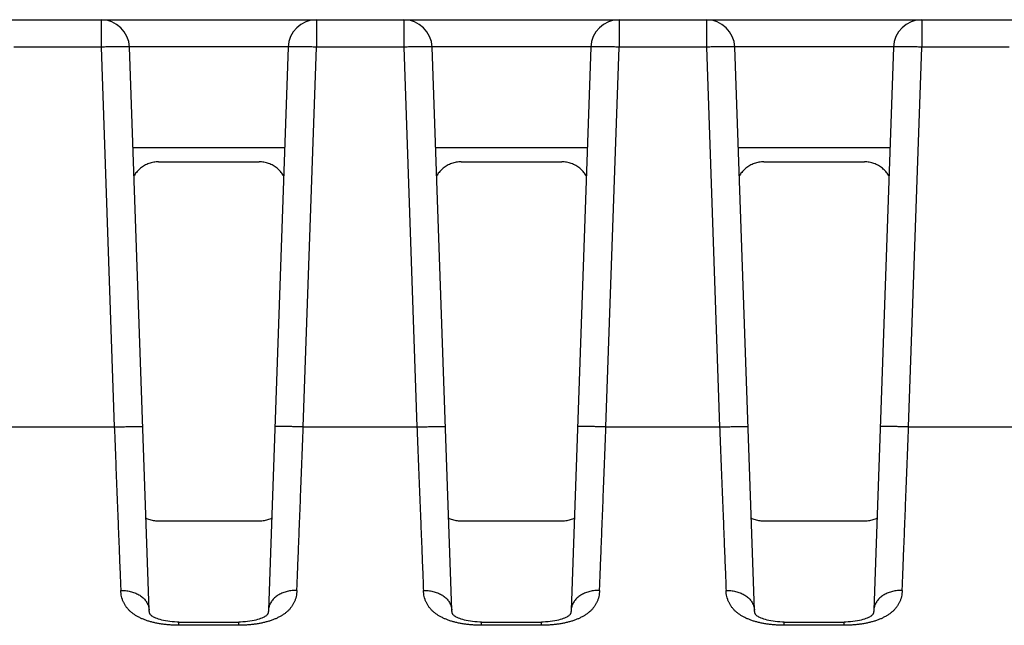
# Model space of a CAD drawing. Header units: inches. Extents: x 0 to 34, y 0 to 22.
# Tile 77 of 93: x 16.815 to 17.508, y 18.977 to 19.403. Entities that reach past the tile are written whole.
import ezdxf

# ---------------------------------------------------------------- set-up
doc = ezdxf.new("R2010")
doc.units = ezdxf.units.IN
doc.header["$LTSCALE"] = 1.87
doc.header["$MEASUREMENT"] = 0
doc.layers.get('0').update_dxf_attribs({"linetype": 'CONTINUOUS'})

msp = doc.modelspace()

# ---------------------------------------------------------------- linework, layer by layer
at = {"color": 7, "linetype": 'CONTINUOUS'}
for p, q in [((16.03797, 19.40269), (18.61252, 19.40269)), ((16.87229, 19.40269), (16.87229, 19.38339)), ((17.02392, 19.40269), (17.02392, 19.38339)), ((17.08529, 19.40269), (17.08529, 19.38339)), ((17.23692, 19.40269), (17.23692, 19.38339)), ((17.29829, 19.40269), (17.29829, 19.38339)), ((17.44992, 19.40269), (17.44992, 19.38339)), ((16.87229, 19.38339), (16.81092, 19.38339)), ((16.87229, 19.38339), (16.88161, 19.11619)), ((17.00394, 19.38356), (16.89228, 19.38356)), ((16.90611, 18.98735), (16.89228, 19.38339)), ((17.00393, 19.38339), (16.9901, 18.98735)), ((17.0146, 19.11619), (17.02392, 19.38339)), ((17.08529, 19.38339), (17.02392, 19.38339)), ((17.08529, 19.38339), (17.09461, 19.11619)), ((17.21694, 19.38356), (17.10528, 19.38356)), ((17.11911, 18.98735), (17.10528, 19.38339)), ((17.21693, 19.38339), (17.2031, 18.98735)), ((17.2276, 19.11619), (17.23692, 19.38339)), ((17.29829, 19.38339), (17.23692, 19.38339)), ((17.29829, 19.38339), (17.30761, 19.11619)), ((17.42994, 19.38356), (17.31828, 19.38356)), ((17.33211, 18.98735), (17.31828, 19.38339)), ((17.42993, 19.38339), (17.4161, 18.98735)), ((17.4406, 19.11619), (17.44992, 19.38339)), ((17.51129, 19.38339), (17.44992, 19.38339)), ((16.89475, 19.31269), (17.00147, 19.31269)), ((17.10775, 19.31269), (17.21447, 19.31269)), ((17.32075, 19.31269), (17.42747, 19.31269)), ((16.91269, 19.30269), (16.98352, 19.30269)), ((17.12569, 19.30269), (17.19652, 19.30269)), ((17.33869, 19.30269), (17.40952, 19.30269)), ((16.8016, 19.11619), (16.88161, 19.11619)), ((17.0146, 19.11619), (17.09461, 19.11619)), ((17.2276, 19.11619), (17.30761, 19.11619)), ((17.4406, 19.11619), (17.52061, 19.11619)), ((16.91239, 19.05013), (16.98383, 19.05013)), ((17.12539, 19.05013), (17.19683, 19.05013)), ((17.33839, 19.05013), (17.40983, 19.05013)), ((16.92707, 18.97666), (16.92707, 18.97895)), ((16.92707, 18.97895), (16.96915, 18.97895)), ((16.96915, 18.97666), (16.92707, 18.97666)), ((17.14007, 18.97666), (17.14007, 18.97895)), ((17.14007, 18.97895), (17.18215, 18.97895)), ((17.18215, 18.97666), (17.14007, 18.97666)), ((17.35307, 18.97666), (17.35307, 18.97895)), ((17.35307, 18.97895), (17.39515, 18.97895)), ((17.39515, 18.97666), (17.35307, 18.97666))]:
    msp.add_line(p, q, dxfattribs=at)
for points in [[(16.92707, 18.97895), (16.92576, 18.97896), (16.92405, 18.97903), (16.92237, 18.97914), (16.92074, 18.9793), (16.91917, 18.9795), (16.91768, 18.97974), (16.91628, 18.98002), (16.91497, 18.98032), (16.91376, 18.98065), (16.91266, 18.98099), (16.91166, 18.98135), (16.91075, 18.98171), (16.90994, 18.98208), (16.90922, 18.98245), (16.9086, 18.98282), (16.90809, 18.98316), (16.90766, 18.98349), (16.90733, 18.98377), (16.90709, 18.98403), (16.90691, 18.98425), (16.90677, 18.98445), (16.90665, 18.98466), (16.90653, 18.98492), (16.9064, 18.98529), (16.90628, 18.98581), (16.90617, 18.98653), (16.90611, 18.98735)], [(16.9901, 18.98735), (16.99005, 18.98653), (16.98994, 18.98581), (16.98981, 18.98529), (16.98969, 18.98492), (16.98957, 18.98466), (16.98945, 18.98445), (16.98931, 18.98425), (16.98913, 18.98403), (16.98888, 18.98377), (16.98855, 18.98348), (16.98813, 18.98316), (16.98761, 18.98281), (16.98699, 18.98245), (16.98627, 18.98208), (16.98546, 18.98171), (16.98455, 18.98135), (16.98355, 18.98099), (16.98244, 18.98065), (16.98123, 18.98032), (16.97992, 18.98002), (16.97851, 18.97974), (16.97702, 18.9795), (16.97544, 18.9793), (16.97381, 18.97914), (16.97213, 18.97902), (16.97043, 18.97896), (16.96915, 18.97895)], [(17.14007, 18.97895), (17.13876, 18.97896), (17.13705, 18.97903), (17.13537, 18.97914), (17.13374, 18.9793), (17.13217, 18.9795), (17.13068, 18.97974), (17.12928, 18.98002), (17.12797, 18.98032), (17.12676, 18.98065), (17.12566, 18.98099), (17.12466, 18.98135), (17.12375, 18.98171), (17.12294, 18.98208), (17.12222, 18.98245), (17.1216, 18.98282), (17.12109, 18.98316), (17.12066, 18.98349), (17.12033, 18.98377), (17.12009, 18.98403), (17.11991, 18.98425), (17.11977, 18.98445), (17.11965, 18.98466), (17.11953, 18.98492), (17.1194, 18.98529), (17.11928, 18.98581), (17.11917, 18.98653), (17.11911, 18.98735)], [(17.2031, 18.98735), (17.20305, 18.98653), (17.20294, 18.98581), (17.20281, 18.98529), (17.20269, 18.98492), (17.20257, 18.98466), (17.20245, 18.98445), (17.20231, 18.98425), (17.20213, 18.98403), (17.20188, 18.98377), (17.20155, 18.98348), (17.20113, 18.98316), (17.20061, 18.98281), (17.19999, 18.98245), (17.19927, 18.98208), (17.19846, 18.98171), (17.19755, 18.98135), (17.19655, 18.98099), (17.19544, 18.98065), (17.19423, 18.98032), (17.19292, 18.98002), (17.19151, 18.97974), (17.19002, 18.9795), (17.18844, 18.9793), (17.18681, 18.97914), (17.18513, 18.97902), (17.18343, 18.97896), (17.18215, 18.97895)], [(17.35307, 18.97895), (17.35176, 18.97896), (17.35005, 18.97903), (17.34837, 18.97914), (17.34674, 18.9793), (17.34517, 18.9795), (17.34368, 18.97974), (17.34228, 18.98002), (17.34097, 18.98032), (17.33976, 18.98065), (17.33866, 18.98099), (17.33766, 18.98135), (17.33675, 18.98171), (17.33594, 18.98208), (17.33522, 18.98245), (17.3346, 18.98282), (17.33409, 18.98316), (17.33366, 18.98349), (17.33333, 18.98377), (17.33309, 18.98403), (17.33291, 18.98425), (17.33277, 18.98445), (17.33265, 18.98466), (17.33253, 18.98492), (17.3324, 18.98529), (17.33228, 18.98581), (17.33217, 18.98653), (17.33211, 18.98735)], [(17.4161, 18.98735), (17.41605, 18.98653), (17.41594, 18.98581), (17.41581, 18.98529), (17.41569, 18.98492), (17.41557, 18.98466), (17.41545, 18.98445), (17.41531, 18.98425), (17.41513, 18.98403), (17.41488, 18.98377), (17.41455, 18.98348), (17.41413, 18.98316), (17.41361, 18.98281), (17.41299, 18.98245), (17.41227, 18.98208), (17.41146, 18.98171), (17.41055, 18.98135), (17.40955, 18.98099), (17.40844, 18.98065), (17.40723, 18.98032), (17.40592, 18.98002), (17.40451, 18.97974), (17.40302, 18.9795), (17.40144, 18.9793), (17.39981, 18.97914), (17.39813, 18.97902), (17.39643, 18.97896), (17.39515, 18.97895)]]:
    msp.add_lwpolyline(points, dxfattribs=at)
for centre, start, end in [((16.87229, 19.38269), 2, 90), ((17.02392, 19.38269), 90, 178), ((17.08529, 19.38269), 2, 90), ((17.23692, 19.38269), 90, 178), ((17.29829, 19.38269), 2, 90), ((17.44992, 19.38269), 90, 178)]:
    msp.add_arc(centre, 0.02, start, end, dxfattribs=at)
for points, knots in [([(16.89228, 19.38339), (16.89228, 19.38342), (16.89216, 19.38347), (16.89197, 19.3835), (16.89162, 19.38355), (16.89115, 19.38358), (16.89055, 19.38362), (16.88983, 19.38364), (16.88898, 19.38366), (16.88802, 19.38367), (16.88696, 19.38368), (16.88579, 19.38368), (16.88454, 19.38367), (16.88319, 19.38366), (16.88178, 19.38364), (16.8803, 19.38361), (16.87876, 19.38358), (16.87719, 19.38354), (16.87557, 19.3835), (16.87394, 19.38345), (16.87284, 19.38341), (16.87229, 19.38339)], [0, 0, 0, 0, 0.004457, 0.015045, 0.032194, 0.055875, 0.085959, 0.122256, 0.164525, 0.212485, 0.265811, 0.324142, 0.387082, 0.454204, 0.525051, 0.599141, 0.675969, 0.755013, 0.835734, 0.917582, 1, 1, 1, 1]), ([(17.02392, 19.38339), (17.02337, 19.38341), (17.02228, 19.38345), (17.02064, 19.3835), (17.01903, 19.38354), (17.01745, 19.38358), (17.01592, 19.38361), (17.01444, 19.38364), (17.01302, 19.38366), (17.01168, 19.38367), (17.01042, 19.38368), (17.00926, 19.38368), (17.00819, 19.38367), (17.00724, 19.38366), (17.00639, 19.38364), (17.00567, 19.38362), (17.00506, 19.38358), (17.0046, 19.38355), (17.00424, 19.3835), (17.00406, 19.38347), (17.00394, 19.38342), (17.00393, 19.38339)], [0, 0, 0, 0, 0.082418, 0.164266, 0.244987, 0.324031, 0.400859, 0.474949, 0.545796, 0.612918, 0.675858, 0.734189, 0.787515, 0.835475, 0.877744, 0.914041, 0.944125, 0.967806, 0.984955, 0.995543, 1, 1, 1, 1]), ([(17.10528, 19.38339), (17.10528, 19.38342), (17.10516, 19.38347), (17.10497, 19.3835), (17.10462, 19.38355), (17.10415, 19.38358), (17.10355, 19.38362), (17.10283, 19.38364), (17.10198, 19.38366), (17.10102, 19.38367), (17.09996, 19.38368), (17.09879, 19.38368), (17.09754, 19.38367), (17.09619, 19.38366), (17.09478, 19.38364), (17.0933, 19.38361), (17.09176, 19.38358), (17.09019, 19.38354), (17.08857, 19.3835), (17.08694, 19.38345), (17.08584, 19.38341), (17.08529, 19.38339)], [0, 0, 0, 0, 0.004457, 0.015045, 0.032194, 0.055875, 0.085959, 0.122256, 0.164525, 0.212485, 0.265811, 0.324142, 0.387082, 0.454204, 0.525051, 0.599141, 0.675969, 0.755013, 0.835734, 0.917582, 1, 1, 1, 1]), ([(17.23692, 19.38339), (17.23637, 19.38341), (17.23528, 19.38345), (17.23364, 19.3835), (17.23203, 19.38354), (17.23045, 19.38358), (17.22892, 19.38361), (17.22744, 19.38364), (17.22602, 19.38366), (17.22468, 19.38367), (17.22342, 19.38368), (17.22226, 19.38368), (17.22119, 19.38367), (17.22024, 19.38366), (17.21939, 19.38364), (17.21867, 19.38362), (17.21806, 19.38358), (17.2176, 19.38355), (17.21724, 19.3835), (17.21706, 19.38347), (17.21694, 19.38342), (17.21693, 19.38339)], [0, 0, 0, 0, 0.082418, 0.164266, 0.244987, 0.324031, 0.400859, 0.474949, 0.545796, 0.612918, 0.675858, 0.734189, 0.787515, 0.835475, 0.877744, 0.914041, 0.944125, 0.967806, 0.984955, 0.995543, 1, 1, 1, 1]), ([(17.31828, 19.38339), (17.31828, 19.38342), (17.31816, 19.38347), (17.31797, 19.3835), (17.31762, 19.38355), (17.31715, 19.38358), (17.31655, 19.38362), (17.31583, 19.38364), (17.31498, 19.38366), (17.31402, 19.38367), (17.31296, 19.38368), (17.31179, 19.38368), (17.31054, 19.38367), (17.30919, 19.38366), (17.30778, 19.38364), (17.3063, 19.38361), (17.30476, 19.38358), (17.30319, 19.38354), (17.30157, 19.3835), (17.29994, 19.38345), (17.29884, 19.38341), (17.29829, 19.38339)], [0, 0, 0, 0, 0.004457, 0.015045, 0.032194, 0.055875, 0.085959, 0.122256, 0.164525, 0.212485, 0.265811, 0.324142, 0.387082, 0.454204, 0.525051, 0.599141, 0.675969, 0.755013, 0.835734, 0.917582, 1, 1, 1, 1]), ([(17.44992, 19.38339), (17.44937, 19.38341), (17.44828, 19.38345), (17.44664, 19.3835), (17.44503, 19.38354), (17.44345, 19.38358), (17.44192, 19.38361), (17.44044, 19.38364), (17.43902, 19.38366), (17.43768, 19.38367), (17.43642, 19.38368), (17.43526, 19.38368), (17.43419, 19.38367), (17.43324, 19.38366), (17.43239, 19.38364), (17.43167, 19.38362), (17.43106, 19.38358), (17.4306, 19.38355), (17.43024, 19.3835), (17.43006, 19.38347), (17.42994, 19.38342), (17.42993, 19.38339)], [0, 0, 0, 0, 0.082418, 0.164266, 0.244987, 0.324031, 0.400859, 0.474949, 0.545796, 0.612918, 0.675858, 0.734189, 0.787515, 0.835475, 0.877744, 0.914041, 0.944125, 0.967806, 0.984955, 0.995543, 1, 1, 1, 1]), ([(16.91269, 19.30269), (16.91212, 19.30269), (16.91099, 19.30264), (16.90929, 19.30243), (16.90762, 19.30206), (16.90599, 19.30156), (16.9044, 19.30092), (16.90288, 19.30015), (16.90142, 19.29925), (16.90005, 19.29823), (16.89878, 19.2971), (16.89763, 19.2959), (16.89664, 19.29467), (16.89593, 19.29364), (16.89555, 19.29303), (16.89544, 19.29282)], [0, 0, 0, 0, 0.082065, 0.164208, 0.246265, 0.328403, 0.41038, 0.492435, 0.574534, 0.656767, 0.738704, 0.819504, 0.896617, 0.966349, 1, 1, 1, 1]), ([(17.00078, 19.29282), (17.00066, 19.29303), (17.00029, 19.29364), (16.99958, 19.29467), (16.99859, 19.2959), (16.99744, 19.2971), (16.99616, 19.29823), (16.99479, 19.29925), (16.99334, 19.30015), (16.99181, 19.30092), (16.99023, 19.30156), (16.9886, 19.30206), (16.98693, 19.30243), (16.98523, 19.30264), (16.98409, 19.30269), (16.98352, 19.30269)], [0, 0, 0, 0, 0.03365, 0.103382, 0.180495, 0.261296, 0.343233, 0.425466, 0.507565, 0.58962, 0.671597, 0.753735, 0.835792, 0.917935, 1, 1, 1, 1]), ([(17.12569, 19.30269), (17.12512, 19.30269), (17.12399, 19.30264), (17.12229, 19.30243), (17.12062, 19.30206), (17.11899, 19.30156), (17.1174, 19.30092), (17.11588, 19.30015), (17.11442, 19.29925), (17.11305, 19.29823), (17.11178, 19.2971), (17.11063, 19.2959), (17.10964, 19.29467), (17.10893, 19.29364), (17.10855, 19.29303), (17.10844, 19.29282)], [0, 0, 0, 0, 0.082065, 0.164208, 0.246265, 0.328403, 0.41038, 0.492435, 0.574534, 0.656767, 0.738704, 0.819504, 0.896617, 0.966349, 1, 1, 1, 1]), ([(17.21378, 19.29282), (17.21366, 19.29303), (17.21329, 19.29364), (17.21258, 19.29467), (17.21159, 19.2959), (17.21044, 19.2971), (17.20916, 19.29823), (17.20779, 19.29925), (17.20634, 19.30015), (17.20481, 19.30092), (17.20323, 19.30156), (17.2016, 19.30206), (17.19993, 19.30243), (17.19823, 19.30264), (17.19709, 19.30269), (17.19652, 19.30269)], [0, 0, 0, 0, 0.03365, 0.103382, 0.180495, 0.261296, 0.343233, 0.425466, 0.507565, 0.58962, 0.671597, 0.753735, 0.835792, 0.917935, 1, 1, 1, 1]), ([(17.33869, 19.30269), (17.33812, 19.30269), (17.33699, 19.30264), (17.33529, 19.30243), (17.33362, 19.30206), (17.33199, 19.30156), (17.3304, 19.30092), (17.32888, 19.30015), (17.32742, 19.29925), (17.32605, 19.29823), (17.32478, 19.2971), (17.32363, 19.2959), (17.32264, 19.29467), (17.32193, 19.29364), (17.32155, 19.29303), (17.32144, 19.29282)], [0, 0, 0, 0, 0.082065, 0.164208, 0.246265, 0.328403, 0.41038, 0.492435, 0.574534, 0.656767, 0.738704, 0.819504, 0.896617, 0.966349, 1, 1, 1, 1]), ([(17.42678, 19.29282), (17.42666, 19.29303), (17.42629, 19.29364), (17.42558, 19.29467), (17.42459, 19.2959), (17.42344, 19.2971), (17.42216, 19.29823), (17.42079, 19.29925), (17.41934, 19.30015), (17.41781, 19.30092), (17.41623, 19.30156), (17.4146, 19.30206), (17.41293, 19.30243), (17.41123, 19.30264), (17.41009, 19.30269), (17.40952, 19.30269)], [0, 0, 0, 0, 0.03365, 0.103382, 0.180495, 0.261296, 0.343233, 0.425466, 0.507565, 0.58962, 0.671597, 0.753735, 0.835792, 0.917935, 1, 1, 1, 1]), ([(16.88161, 19.11619), (16.88172, 19.1135), (16.88193, 19.10813), (16.88224, 19.1001), (16.88255, 19.09211), (16.88286, 19.08419), (16.88317, 19.07635), (16.88347, 19.06862), (16.88377, 19.06101), (16.88407, 19.05355), (16.88435, 19.04626), (16.88463, 19.03916), (16.8849, 19.03226), (16.88517, 19.02557), (16.88542, 19.01912), (16.88567, 19.01293), (16.8859, 19.007), (16.88605, 19.00313), (16.88613, 19.00125)], [0, 0, 0, 0, 0.070122, 0.140064, 0.209634, 0.278647, 0.346916, 0.414253, 0.480477, 0.54541, 0.608883, 0.670743, 0.730844, 0.789043, 0.845198, 0.899171, 0.950818, 1, 1, 1, 1]), ([(16.88163, 19.11619), (16.88217, 19.1162), (16.88327, 19.1162), (16.8849, 19.11627), (16.88651, 19.11631), (16.88809, 19.11636), (16.88963, 19.1164), (16.89111, 19.11644), (16.89253, 19.11648), (16.89387, 19.11651), (16.89513, 19.11654), (16.89629, 19.11656), (16.89736, 19.11657), (16.89832, 19.11659), (16.89916, 19.11659), (16.89988, 19.1166), (16.90048, 19.11659), (16.90095, 19.11662), (16.90128, 19.11654), (16.90152, 19.1167), (16.9016, 19.11657), (16.9016, 19.11653)], [0, 0, 0, 0, 0.081875, 0.16363, 0.24426, 0.32341, 0.400262, 0.474412, 0.54528, 0.61238, 0.675353, 0.733627, 0.786946, 0.834799, 0.876926, 0.913067, 0.942941, 0.966363, 0.983171, 0.993434, 1, 1, 1, 1]), ([(17.01459, 19.11619), (17.01404, 19.1162), (17.01295, 19.1162), (17.01132, 19.11626), (17.00971, 19.11631), (17.00813, 19.11636), (17.00659, 19.1164), (17.00511, 19.11644), (17.00369, 19.11648), (17.00235, 19.11651), (17.00109, 19.11653), (16.99992, 19.11656), (16.99886, 19.11657), (16.9979, 19.11658), (16.99706, 19.11659), (16.99633, 19.1166), (16.99574, 19.11659), (16.99527, 19.11662), (16.99494, 19.11654), (16.9947, 19.1167), (16.99462, 19.11658), (16.99462, 19.11653)], [0, 0, 0, 0, 0.081783, 0.16352, 0.244141, 0.323293, 0.40015, 0.474304, 0.545173, 0.612274, 0.675249, 0.733524, 0.786844, 0.834698, 0.876822, 0.91296, 0.942832, 0.966249, 0.98305, 0.993327, 1, 1, 1, 1]), ([(17.01009, 19.00125), (17.01017, 19.00313), (17.01032, 19.007), (17.01055, 19.01293), (17.0108, 19.01913), (17.01105, 19.02558), (17.01131, 19.03226), (17.01159, 19.03916), (17.01187, 19.04627), (17.01215, 19.05356), (17.01245, 19.06101), (17.01274, 19.06862), (17.01305, 19.07635), (17.01336, 19.08419), (17.01367, 19.09211), (17.01398, 19.1001), (17.01429, 19.10813), (17.0145, 19.1135), (17.01461, 19.11619)], [0, 0, 0, 0, 0.049191, 0.100845, 0.154825, 0.210987, 0.26919, 0.329295, 0.391157, 0.454628, 0.519555, 0.585771, 0.653099, 0.721358, 0.790363, 0.859929, 0.929871, 1, 1, 1, 1]), ([(17.09461, 19.11619), (17.09472, 19.1135), (17.09493, 19.10813), (17.09524, 19.1001), (17.09555, 19.09211), (17.09586, 19.08419), (17.09617, 19.07635), (17.09647, 19.06862), (17.09677, 19.06101), (17.09707, 19.05355), (17.09735, 19.04626), (17.09763, 19.03916), (17.0979, 19.03226), (17.09817, 19.02557), (17.09842, 19.01912), (17.09867, 19.01293), (17.0989, 19.007), (17.09905, 19.00313), (17.09913, 19.00125)], [0, 0, 0, 0, 0.070122, 0.140064, 0.209634, 0.278647, 0.346916, 0.414253, 0.480477, 0.54541, 0.608883, 0.670743, 0.730844, 0.789043, 0.845198, 0.899171, 0.950818, 1, 1, 1, 1]), ([(17.09463, 19.11619), (17.09517, 19.1162), (17.09627, 19.1162), (17.0979, 19.11627), (17.09951, 19.11631), (17.10109, 19.11636), (17.10263, 19.1164), (17.10411, 19.11644), (17.10553, 19.11648), (17.10687, 19.11651), (17.10813, 19.11654), (17.10929, 19.11656), (17.11036, 19.11657), (17.11132, 19.11659), (17.11216, 19.11659), (17.11288, 19.1166), (17.11348, 19.11659), (17.11395, 19.11662), (17.11428, 19.11654), (17.11452, 19.1167), (17.1146, 19.11657), (17.1146, 19.11653)], [0, 0, 0, 0, 0.081875, 0.16363, 0.24426, 0.32341, 0.400262, 0.474412, 0.54528, 0.61238, 0.675353, 0.733627, 0.786946, 0.8348, 0.876926, 0.913067, 0.942941, 0.966363, 0.983171, 0.993434, 1, 1, 1, 1]), ([(17.22759, 19.11619), (17.22704, 19.1162), (17.22595, 19.1162), (17.22432, 19.11626), (17.22271, 19.11631), (17.22113, 19.11636), (17.21959, 19.1164), (17.21811, 19.11644), (17.21669, 19.11648), (17.21535, 19.11651), (17.21409, 19.11653), (17.21292, 19.11656), (17.21186, 19.11657), (17.2109, 19.11658), (17.21006, 19.11659), (17.20933, 19.1166), (17.20874, 19.11659), (17.20827, 19.11662), (17.20794, 19.11654), (17.2077, 19.1167), (17.20762, 19.11658), (17.20762, 19.11653)], [0, 0, 0, 0, 0.081783, 0.16352, 0.244141, 0.323293, 0.40015, 0.474304, 0.545173, 0.612274, 0.675249, 0.733524, 0.786844, 0.834698, 0.876822, 0.91296, 0.942832, 0.966249, 0.98305, 0.993327, 1, 1, 1, 1]), ([(17.22309, 19.00125), (17.22317, 19.00313), (17.22332, 19.007), (17.22355, 19.01293), (17.2238, 19.01913), (17.22405, 19.02558), (17.22431, 19.03226), (17.22459, 19.03916), (17.22487, 19.04627), (17.22515, 19.05356), (17.22545, 19.06101), (17.22574, 19.06862), (17.22605, 19.07635), (17.22636, 19.08419), (17.22667, 19.09211), (17.22698, 19.1001), (17.22729, 19.10813), (17.2275, 19.1135), (17.22761, 19.11619)], [0, 0, 0, 0, 0.049191, 0.100845, 0.154825, 0.210987, 0.26919, 0.329295, 0.391157, 0.454628, 0.519555, 0.585771, 0.653099, 0.721358, 0.790363, 0.859929, 0.929871, 1, 1, 1, 1]), ([(17.30761, 19.11619), (17.30772, 19.1135), (17.30793, 19.10813), (17.30824, 19.1001), (17.30855, 19.09211), (17.30886, 19.08419), (17.30917, 19.07635), (17.30947, 19.06862), (17.30977, 19.06101), (17.31007, 19.05355), (17.31035, 19.04626), (17.31063, 19.03916), (17.3109, 19.03226), (17.31117, 19.02557), (17.31142, 19.01912), (17.31167, 19.01293), (17.3119, 19.007), (17.31205, 19.00313), (17.31213, 19.00125)], [0, 0, 0, 0, 0.070122, 0.140064, 0.209634, 0.278647, 0.346916, 0.414253, 0.480477, 0.54541, 0.608883, 0.670743, 0.730844, 0.789043, 0.845198, 0.899171, 0.950818, 1, 1, 1, 1]), ([(17.30763, 19.11619), (17.30817, 19.1162), (17.30927, 19.1162), (17.3109, 19.11627), (17.31251, 19.11631), (17.31409, 19.11636), (17.31563, 19.1164), (17.31711, 19.11644), (17.31853, 19.11648), (17.31987, 19.11651), (17.32113, 19.11654), (17.32229, 19.11656), (17.32336, 19.11657), (17.32432, 19.11659), (17.32516, 19.11659), (17.32588, 19.1166), (17.32648, 19.11659), (17.32695, 19.11662), (17.32728, 19.11654), (17.32752, 19.1167), (17.3276, 19.11657), (17.3276, 19.11653)], [0, 0, 0, 0, 0.081875, 0.16363, 0.24426, 0.32341, 0.400262, 0.474412, 0.54528, 0.61238, 0.675353, 0.733627, 0.786946, 0.8348, 0.876926, 0.913067, 0.942941, 0.966363, 0.983171, 0.993434, 1, 1, 1, 1]), ([(17.44059, 19.11619), (17.44004, 19.1162), (17.43895, 19.1162), (17.43732, 19.11626), (17.43571, 19.11631), (17.43413, 19.11636), (17.43259, 19.1164), (17.43111, 19.11644), (17.42969, 19.11648), (17.42835, 19.11651), (17.42709, 19.11653), (17.42592, 19.11656), (17.42486, 19.11657), (17.4239, 19.11658), (17.42306, 19.11659), (17.42233, 19.1166), (17.42174, 19.11659), (17.42127, 19.11662), (17.42094, 19.11654), (17.4207, 19.1167), (17.42062, 19.11658), (17.42062, 19.11653)], [0, 0, 0, 0, 0.081783, 0.16352, 0.244141, 0.323293, 0.40015, 0.474304, 0.545173, 0.612274, 0.675249, 0.733524, 0.786844, 0.834698, 0.876822, 0.91296, 0.942832, 0.966249, 0.98305, 0.993327, 1, 1, 1, 1]), ([(17.43609, 19.00125), (17.43617, 19.00313), (17.43632, 19.007), (17.43655, 19.01293), (17.4368, 19.01913), (17.43705, 19.02558), (17.43731, 19.03226), (17.43759, 19.03916), (17.43787, 19.04627), (17.43815, 19.05356), (17.43845, 19.06101), (17.43874, 19.06862), (17.43905, 19.07635), (17.43936, 19.08419), (17.43967, 19.09211), (17.43998, 19.1001), (17.44029, 19.10813), (17.4405, 19.1135), (17.44061, 19.11619)], [0, 0, 0, 0, 0.049191, 0.100845, 0.154825, 0.210987, 0.26919, 0.329295, 0.391157, 0.454628, 0.519555, 0.585771, 0.653099, 0.721358, 0.790363, 0.859929, 0.929871, 1, 1, 1, 1]), ([(16.90385, 19.05205), (16.90395, 19.052), (16.90457, 19.05172), (16.90572, 19.05125), (16.90735, 19.05076), (16.90901, 19.0504), (16.91069, 19.05018), (16.91182, 19.05013), (16.91239, 19.05013)], [0, 0, 0, 0, 0.039352, 0.231071, 0.423325, 0.615475, 0.807853, 1, 1, 1, 1]), ([(16.98383, 19.05013), (16.98439, 19.05013), (16.98552, 19.05018), (16.9872, 19.0504), (16.98885, 19.05075), (16.99046, 19.05124), (16.99163, 19.05171), (16.99225, 19.052), (16.99237, 19.05205)], [0, 0, 0, 0, 0.191317, 0.382834, 0.574117, 0.765509, 0.956409, 1, 1, 1, 1]), ([(17.11685, 19.05205), (17.11695, 19.052), (17.11757, 19.05172), (17.11872, 19.05125), (17.12035, 19.05076), (17.12201, 19.0504), (17.12369, 19.05018), (17.12482, 19.05013), (17.12539, 19.05013)], [0, 0, 0, 0, 0.039352, 0.231071, 0.423325, 0.615475, 0.807853, 1, 1, 1, 1]), ([(17.19683, 19.05013), (17.19739, 19.05013), (17.19852, 19.05018), (17.2002, 19.0504), (17.20185, 19.05075), (17.20346, 19.05124), (17.20463, 19.05171), (17.20525, 19.052), (17.20537, 19.05205)], [0, 0, 0, 0, 0.191317, 0.382834, 0.574117, 0.765509, 0.956409, 1, 1, 1, 1]), ([(17.32985, 19.05205), (17.32995, 19.052), (17.33057, 19.05172), (17.33172, 19.05125), (17.33335, 19.05076), (17.33501, 19.0504), (17.33669, 19.05018), (17.33782, 19.05013), (17.33839, 19.05013)], [0, 0, 0, 0, 0.039352, 0.231071, 0.423325, 0.615475, 0.807853, 1, 1, 1, 1]), ([(17.40983, 19.05013), (17.41039, 19.05013), (17.41152, 19.05018), (17.4132, 19.0504), (17.41485, 19.05075), (17.41646, 19.05124), (17.41763, 19.05171), (17.41825, 19.052), (17.41837, 19.05205)], [0, 0, 0, 0, 0.191317, 0.382834, 0.574117, 0.765509, 0.956409, 1, 1, 1, 1]), ([(16.88612, 19.00125), (16.8867, 19.00126), (16.88784, 19.00124), (16.88954, 19.00111), (16.89121, 19.00087), (16.89285, 19.00053), (16.89444, 19.00008), (16.89597, 18.99954), (16.89743, 18.9989), (16.8988, 18.99817), (16.90008, 18.99736), (16.90126, 18.99646), (16.90233, 18.9955), (16.90328, 18.99447), (16.9041, 18.99338), (16.90479, 18.99224), (16.90534, 18.99106), (16.90575, 18.98984), (16.90602, 18.9886), (16.9061, 18.98777), (16.90611, 18.98735)], [0, 0, 0, 0, 0.063958, 0.127615, 0.19077, 0.253214, 0.314769, 0.375267, 0.434554, 0.492509, 0.549044, 0.60411, 0.657697, 0.709836, 0.760605, 0.810123, 0.858579, 0.90621, 0.953268, 1, 1, 1, 1]), ([(16.92707, 18.97666), (16.92615, 18.97666), (16.92431, 18.97669), (16.92155, 18.97682), (16.91881, 18.97704), (16.9161, 18.97735), (16.91344, 18.97775), (16.91086, 18.97824), (16.90837, 18.97882), (16.90597, 18.97948), (16.90368, 18.98023), (16.90151, 18.98108), (16.89946, 18.98201), (16.89753, 18.98304), (16.89573, 18.98416), (16.89407, 18.98537), (16.89255, 18.98669), (16.89117, 18.98811), (16.88995, 18.98964), (16.88887, 18.99128), (16.88796, 18.99304), (16.88722, 18.99492), (16.88665, 18.99692), (16.88627, 18.99904), (16.88615, 19.0005), (16.88613, 19.00125)], [0, 0, 0, 0, 0.051954, 0.104115, 0.156131, 0.207657, 0.258363, 0.307955, 0.356252, 0.403122, 0.44851, 0.492438, 0.534954, 0.576102, 0.615953, 0.654647, 0.692418, 0.729535, 0.766313, 0.803107, 0.84029, 0.878217, 0.917246, 0.957731, 1, 1, 1, 1]), ([(17.01009, 19.00125), (17.01006, 19.00049), (17.00994, 18.99902), (17.00956, 18.99689), (17.00899, 18.99489), (17.00825, 18.99301), (17.00733, 18.99126), (17.00626, 18.98962), (17.00503, 18.98809), (17.00365, 18.98667), (17.00213, 18.98536), (17.00048, 18.98415), (16.99868, 18.98303), (16.99676, 18.98201), (16.9947, 18.98107), (16.99251, 18.98023), (16.99022, 18.97947), (16.98783, 18.97881), (16.98534, 18.97824), (16.98277, 18.97775), (16.98011, 18.97735), (16.9774, 18.97704), (16.97465, 18.97682), (16.9719, 18.97669), (16.97006, 18.97666), (16.96915, 18.97666)], [0, 0, 0, 0, 0.042695, 0.083339, 0.122354, 0.160183, 0.197265, 0.234022, 0.270848, 0.308036, 0.345773, 0.384287, 0.423952, 0.465106, 0.507785, 0.551878, 0.597319, 0.64412, 0.692275, 0.741751, 0.792477, 0.844128, 0.896251, 0.948368, 1, 1, 1, 1]), ([(17.01009, 19.00125), (17.00952, 19.00126), (17.00838, 19.00124), (17.00668, 19.00111), (17.005, 19.00087), (17.00336, 19.00053), (17.00177, 19.00008), (17.00024, 18.99954), (16.99879, 18.9989), (16.99741, 18.99817), (16.99613, 18.99736), (16.99495, 18.99646), (16.99389, 18.9955), (16.99294, 18.99447), (16.99212, 18.99338), (16.99143, 18.99224), (16.99087, 18.99106), (16.99046, 18.98984), (16.9902, 18.9886), (16.99012, 18.98777), (16.9901, 18.98735)], [0, 0, 0, 0, 0.063945, 0.127614, 0.190772, 0.253216, 0.314772, 0.375273, 0.434563, 0.492519, 0.549054, 0.604119, 0.657704, 0.70984, 0.760606, 0.81012, 0.858573, 0.906201, 0.953256, 1, 1, 1, 1]), ([(17.09912, 19.00125), (17.0997, 19.00126), (17.10084, 19.00124), (17.10254, 19.00111), (17.10421, 19.00087), (17.10585, 19.00053), (17.10744, 19.00008), (17.10897, 18.99954), (17.11043, 18.9989), (17.1118, 18.99817), (17.11308, 18.99736), (17.11426, 18.99646), (17.11533, 18.9955), (17.11628, 18.99447), (17.1171, 18.99338), (17.11779, 18.99224), (17.11834, 18.99106), (17.11875, 18.98984), (17.11902, 18.9886), (17.1191, 18.98777), (17.11911, 18.98735)], [0, 0, 0, 0, 0.063958, 0.127615, 0.19077, 0.253214, 0.314769, 0.375267, 0.434554, 0.492509, 0.549044, 0.60411, 0.657697, 0.709836, 0.760605, 0.810123, 0.858579, 0.90621, 0.953268, 1, 1, 1, 1]), ([(17.14007, 18.97666), (17.13915, 18.97666), (17.13731, 18.97669), (17.13455, 18.97682), (17.13181, 18.97704), (17.1291, 18.97735), (17.12644, 18.97775), (17.12386, 18.97824), (17.12137, 18.97882), (17.11897, 18.97948), (17.11668, 18.98023), (17.11451, 18.98108), (17.11246, 18.98201), (17.11053, 18.98304), (17.10873, 18.98416), (17.10707, 18.98537), (17.10555, 18.98669), (17.10417, 18.98811), (17.10295, 18.98964), (17.10187, 18.99128), (17.10096, 18.99304), (17.10022, 18.99492), (17.09965, 18.99692), (17.09927, 18.99904), (17.09915, 19.0005), (17.09913, 19.00125)], [0, 0, 0, 0, 0.051954, 0.104115, 0.156131, 0.207657, 0.258363, 0.307955, 0.356252, 0.403122, 0.44851, 0.492438, 0.534954, 0.576102, 0.615953, 0.654647, 0.692418, 0.729535, 0.766313, 0.803107, 0.84029, 0.878217, 0.917246, 0.957731, 1, 1, 1, 1]), ([(17.22309, 19.00125), (17.22306, 19.00049), (17.22294, 18.99902), (17.22256, 18.99689), (17.22199, 18.99489), (17.22125, 18.99301), (17.22033, 18.99126), (17.21926, 18.98962), (17.21803, 18.98809), (17.21665, 18.98667), (17.21513, 18.98536), (17.21348, 18.98415), (17.21168, 18.98303), (17.20976, 18.98201), (17.2077, 18.98107), (17.20551, 18.98023), (17.20322, 18.97947), (17.20083, 18.97881), (17.19834, 18.97824), (17.19577, 18.97775), (17.19311, 18.97735), (17.1904, 18.97704), (17.18765, 18.97682), (17.1849, 18.97669), (17.18306, 18.97666), (17.18215, 18.97666)], [0, 0, 0, 0, 0.042695, 0.083339, 0.122354, 0.160183, 0.197265, 0.234022, 0.270848, 0.308036, 0.345773, 0.384287, 0.423952, 0.465106, 0.507785, 0.551878, 0.597319, 0.64412, 0.692275, 0.741751, 0.792477, 0.844128, 0.896251, 0.948368, 1, 1, 1, 1]), ([(17.22309, 19.00125), (17.22252, 19.00126), (17.22138, 19.00124), (17.21968, 19.00111), (17.218, 19.00087), (17.21636, 19.00053), (17.21477, 19.00008), (17.21324, 18.99954), (17.21179, 18.9989), (17.21041, 18.99817), (17.20913, 18.99736), (17.20795, 18.99646), (17.20689, 18.9955), (17.20594, 18.99447), (17.20512, 18.99338), (17.20443, 18.99224), (17.20387, 18.99106), (17.20346, 18.98984), (17.2032, 18.9886), (17.20312, 18.98777), (17.2031, 18.98735)], [0, 0, 0, 0, 0.063945, 0.127614, 0.190772, 0.253216, 0.314772, 0.375273, 0.434563, 0.492519, 0.549054, 0.604119, 0.657704, 0.70984, 0.760606, 0.81012, 0.858573, 0.906201, 0.953256, 1, 1, 1, 1]), ([(17.31212, 19.00125), (17.3127, 19.00126), (17.31384, 19.00124), (17.31554, 19.00111), (17.31721, 19.00087), (17.31885, 19.00053), (17.32044, 19.00008), (17.32197, 18.99954), (17.32343, 18.9989), (17.3248, 18.99817), (17.32608, 18.99736), (17.32726, 18.99646), (17.32833, 18.9955), (17.32928, 18.99447), (17.3301, 18.99338), (17.33079, 18.99224), (17.33134, 18.99106), (17.33175, 18.98984), (17.33202, 18.9886), (17.3321, 18.98777), (17.33211, 18.98735)], [0, 0, 0, 0, 0.063958, 0.127615, 0.19077, 0.253214, 0.314769, 0.375267, 0.434554, 0.492509, 0.549044, 0.60411, 0.657697, 0.709836, 0.760605, 0.810123, 0.858579, 0.90621, 0.953268, 1, 1, 1, 1]), ([(17.35307, 18.97666), (17.35215, 18.97666), (17.35031, 18.97669), (17.34755, 18.97682), (17.34481, 18.97704), (17.3421, 18.97735), (17.33944, 18.97775), (17.33686, 18.97824), (17.33437, 18.97882), (17.33197, 18.97948), (17.32968, 18.98023), (17.32751, 18.98108), (17.32546, 18.98201), (17.32353, 18.98304), (17.32173, 18.98416), (17.32007, 18.98537), (17.31855, 18.98669), (17.31717, 18.98811), (17.31595, 18.98964), (17.31487, 18.99128), (17.31396, 18.99304), (17.31322, 18.99492), (17.31265, 18.99692), (17.31227, 18.99904), (17.31215, 19.0005), (17.31213, 19.00125)], [0, 0, 0, 0, 0.051954, 0.104115, 0.156131, 0.207657, 0.258363, 0.307955, 0.356252, 0.403122, 0.44851, 0.492438, 0.534954, 0.576102, 0.615953, 0.654647, 0.692418, 0.729535, 0.766313, 0.803107, 0.84029, 0.878217, 0.917246, 0.957731, 1, 1, 1, 1]), ([(17.43609, 19.00125), (17.43606, 19.00049), (17.43594, 18.99902), (17.43556, 18.99689), (17.43499, 18.99489), (17.43425, 18.99301), (17.43333, 18.99126), (17.43226, 18.98962), (17.43103, 18.98809), (17.42965, 18.98667), (17.42813, 18.98536), (17.42648, 18.98415), (17.42468, 18.98303), (17.42276, 18.98201), (17.4207, 18.98107), (17.41851, 18.98023), (17.41622, 18.97947), (17.41383, 18.97881), (17.41134, 18.97824), (17.40877, 18.97775), (17.40611, 18.97735), (17.4034, 18.97704), (17.40065, 18.97682), (17.3979, 18.97669), (17.39606, 18.97666), (17.39515, 18.97666)], [0, 0, 0, 0, 0.042695, 0.083339, 0.122354, 0.160183, 0.197265, 0.234022, 0.270848, 0.308036, 0.345773, 0.384287, 0.423952, 0.465106, 0.507785, 0.551878, 0.597319, 0.64412, 0.692275, 0.741751, 0.792477, 0.844128, 0.896251, 0.948368, 1, 1, 1, 1]), ([(17.43609, 19.00125), (17.43552, 19.00126), (17.43438, 19.00124), (17.43268, 19.00111), (17.431, 19.00087), (17.42936, 19.00053), (17.42777, 19.00008), (17.42624, 18.99954), (17.42479, 18.9989), (17.42341, 18.99817), (17.42213, 18.99736), (17.42095, 18.99646), (17.41989, 18.9955), (17.41894, 18.99447), (17.41812, 18.99338), (17.41743, 18.99224), (17.41687, 18.99106), (17.41646, 18.98984), (17.4162, 18.9886), (17.41612, 18.98777), (17.4161, 18.98735)], [0, 0, 0, 0, 0.063945, 0.127614, 0.190772, 0.253216, 0.314772, 0.375273, 0.434563, 0.492519, 0.549054, 0.604119, 0.657704, 0.70984, 0.760606, 0.81012, 0.858573, 0.906201, 0.953256, 1, 1, 1, 1]), ([(16.96915, 18.97666), (16.96915, 18.9769), (16.96915, 18.97734), (16.96915, 18.97792), (16.96915, 18.97837), (16.96915, 18.9787), (16.96915, 18.97885), (16.96915, 18.97894), (16.96915, 18.97894), (16.96915, 18.97894)], [0, 0, 0, 0, 0.312956, 0.569131, 0.766579, 0.903896, 0.980147, 0.99479, 1, 1, 1, 1]), ([(17.18215, 18.97666), (17.18215, 18.9769), (17.18215, 18.97734), (17.18215, 18.97792), (17.18215, 18.97837), (17.18215, 18.9787), (17.18215, 18.97885), (17.18215, 18.97894), (17.18215, 18.97894), (17.18215, 18.97894)], [0, 0, 0, 0, 0.312956, 0.569131, 0.766579, 0.903896, 0.980147, 0.99479, 1, 1, 1, 1]), ([(17.39515, 18.97666), (17.39515, 18.9769), (17.39515, 18.97734), (17.39515, 18.97792), (17.39515, 18.97837), (17.39515, 18.9787), (17.39515, 18.97885), (17.39515, 18.97894), (17.39515, 18.97894), (17.39515, 18.97894)], [0, 0, 0, 0, 0.312956, 0.569131, 0.766579, 0.903896, 0.980147, 0.99479, 1, 1, 1, 1])]:
    msp.add_open_spline(points, degree=3, knots=knots, dxfattribs=at)

doc.saveas('drawing.dxf')
